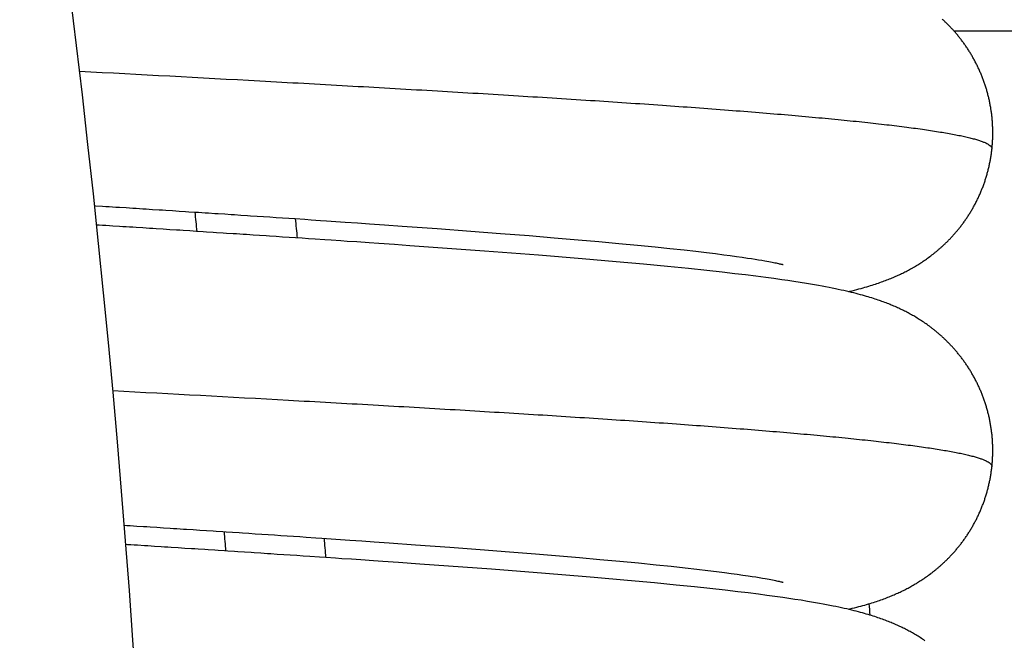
# Model space of a CAD drawing. Header units: millimetres. Extents: x 0 to 210, y 0 to 297.
# Tile 27 of 88: x 90.291 to 91.284, y 159.235 to 159.86. Entities that reach past the tile are written whole.
import ezdxf
from ezdxf.enums import TextEntityAlignment as Align

# ---------------------------------------------------------------- set-up
doc = ezdxf.new("R2010")
doc.units = ezdxf.units.MM
doc.header["$LTSCALE"] = 19.36
doc.layers.get('0').update_dxf_attribs({"linetype": 'CONTINUOUS'})
doc.layers.add('Z_DIM_2D', color=7, linetype='CONTINUOUS')
doc.styles.add('TEXTSTYLE_3', font='helveticaneueltw1g-ltcn.otf')
doc.styles.add('TEXTSTYLE_4', font='gdt', dxfattribs={"width": 0.7})
doc.dimstyles.new('DIMSTYLE_2', dxfattribs={"dimtxt": 2.1, "dimasz": 3.5, "dimexe": 1.5, "dimexo": 0, "dimtad": 1, "dimlfac": 5, "dimdsep": 46, "dimtxsty": 'TEXTSTYLE_3', "dimblk": '_FILLED', "dimblk1": '_FILLED', "dimblk2": '_FILLED', "dimcen": 0.09, "dimclrt": 5, "dimazin": 2, "dimtp": 0.5, "dimtm": 0.5, "dimtfac": 1, "dimtofl": 0, "dimtmove": 0, "dimatfit": 1, "dimldrblk": '_FILLED', "dimfxl": 0, "dimtolj": 1, "dimarcsym": 0})

# ---------------------------------------------------------------- blocks, each defined once
blk = doc.blocks.new('_FILLED')
at = {"color": 0, "linetype": 'ByBlock'}
blk.add_solid([(0, 0), (-1, 0.125), (-1, -0.125)], dxfattribs=at)
blk = doc.blocks.new('*D3')
at = {"layer": 'Z_DIM_2D', "color": 2, "linetype": 'Continuous', "transparency": 16777216}
blk.add_line((65.53685, 168.68388), (54.91525, 177.28276), dxfattribs=at)
at = {"layer": 'Z_DIM_2D', "color": 2, "linetype": 'Continuous', "transparency": 16777216, "xscale": 3.5, "yscale": 3.5, "zscale": 3.5, "rotation": 321.0075964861}
blk.add_blockref('_FILLED', (65.53685, 168.68388), dxfattribs=at)
at = {"layer": 'Z_DIM_2D', "color": 5, "linetype": 'Continuous', "transparency": 16777216}
for s, style, p in [('n', 'TEXTSTYLE_4', (57.42183, 175.929)), ('163.7', 'TEXTSTYLE_3', (62.35491, 171.93535))]:
    blk.add_text(s, height=2.1, rotation=-38.9924, dxfattribs=dict(at, style=style)).set_placement(p, align=Align.RIGHT)

msp = doc.modelspace()

# ---------------------------------------------------------------- linework, layer by layer
at = {"color": 7, "linetype": 'Continuous'}
for p, q in [((95.07633, 159.84834), (91.23304, 159.84834)), ((90.36666, 159.67268), (90.36789, 159.6726)), ((90.4912, 159.66469), (90.49775, 159.66427)), ((90.50756, 159.66363), (90.51408, 159.6632)), ((90.52384, 159.66256), (90.53033, 159.66213)), ((90.53033, 159.66213), (90.5368, 159.66171)), ((90.5368, 159.66171), (90.54326, 159.66128)), ((90.54326, 159.66128), (90.54969, 159.66085)), ((90.54969, 159.66085), (90.55612, 159.66043)), ((90.55612, 159.66043), (90.56252, 159.66)), ((90.56252, 159.66), (90.5689, 159.65957)), ((90.5689, 159.65957), (90.57843, 159.65893)), ((90.57843, 159.65893), (90.58476, 159.65851)), ((90.58476, 159.65851), (90.59421, 159.65787)), ((90.59421, 159.65787), (90.60048, 159.65744)), ((90.60048, 159.65744), (90.60984, 159.65681)), ((90.60984, 159.65681), (90.61914, 159.65617)), ((90.61914, 159.65617), (90.63144, 159.65532)), ((90.63144, 159.65532), (90.64364, 159.65447)), ((90.64364, 159.65447), (90.65875, 159.65342)), ((90.65875, 159.65342), (90.67668, 159.65214)), ((90.67668, 159.65214), (90.7118, 159.64961)), ((90.5263, 159.64304), (90.51964, 159.64348)), ((90.53295, 159.64261), (90.5263, 159.64304)), ((90.7118, 159.64961), (90.74579, 159.64708)), ((90.74579, 159.64708), (90.77581, 159.64477)), ((90.77581, 159.64477), (90.80466, 159.64249)), ((90.80466, 159.64249), (90.82987, 159.64042)), ((90.54951, 159.64152), (90.5429, 159.64195)), ((90.55611, 159.64108), (90.54951, 159.64152)), ((90.56269, 159.64065), (90.55611, 159.64108)), ((90.56925, 159.64021), (90.56269, 159.64065)), ((90.57579, 159.63978), (90.56925, 159.64021)), ((90.58232, 159.63934), (90.57579, 159.63978)), ((90.58883, 159.63891), (90.58232, 159.63934)), ((90.59857, 159.63826), (90.58883, 159.63891)), ((90.60504, 159.63782), (90.59857, 159.63826)), ((90.61472, 159.63717), (90.60504, 159.63782)), ((90.62115, 159.63673), (90.61472, 159.63717)), ((90.63076, 159.63607), (90.62115, 159.63673)), ((90.64352, 159.6352), (90.63076, 159.63607)), ((90.65303, 159.63454), (90.64352, 159.6352)), ((90.66877, 159.63345), (90.65303, 159.63454)), ((90.68437, 159.63235), (90.66877, 159.63345)), ((90.75977, 159.62688), (90.68437, 159.63235)), ((90.82987, 159.64042), (90.85409, 159.63836)), ((90.85409, 159.63836), (90.87494, 159.63652)), ((90.87494, 159.63652), (90.89484, 159.6347)), ((90.89484, 159.6347), (90.91373, 159.6329)), ((90.91373, 159.6329), (90.93154, 159.63113)), ((90.81418, 159.62268), (90.75977, 159.62688)), ((90.85806, 159.61911), (90.81418, 159.62268)), ((90.93154, 159.63113), (90.94655, 159.62957)), ((90.94655, 159.62957), (90.96075, 159.62803)), ((90.96075, 159.62803), (90.97247, 159.62671)), ((90.97247, 159.62671), (90.98352, 159.62541)), ((90.98352, 159.62541), (90.99242, 159.62432)), ((90.99242, 159.62432), (91.00077, 159.62325)), ((91.00077, 159.62325), (91.00731, 159.62239)), ((91.00731, 159.62239), (91.01346, 159.62155)), ((91.20949, 159.62213), (91.21062, 159.62299)), ((91.21062, 159.62299), (91.21175, 159.62386)), ((90.89219, 159.61617), (90.85806, 159.61911)), ((90.9199, 159.61366), (90.89219, 159.61617)), ((90.94419, 159.61135), (90.9199, 159.61366)), ((91.01346, 159.62155), (91.01922, 159.62073)), ((91.01922, 159.62073), (91.02459, 159.61994)), ((91.02459, 159.61994), (91.02861, 159.61933)), ((91.02861, 159.61933), (91.03237, 159.61873)), ((91.03237, 159.61873), (91.03589, 159.61816)), ((91.03589, 159.61816), (91.03916, 159.61762)), ((91.03916, 159.61762), (91.04217, 159.61709)), ((91.04217, 159.61709), (91.04427, 159.61672)), ((91.04427, 159.61672), (91.04622, 159.61636)), ((91.04622, 159.61636), (91.04803, 159.61602)), ((91.04803, 159.61602), (91.04971, 159.6157)), ((91.04971, 159.6157), (91.05075, 159.6155)), ((91.05075, 159.6155), (91.0522, 159.6152)), ((91.0522, 159.6152), (91.05353, 159.61493)), ((91.05353, 159.61493), (91.05473, 159.61468)), ((91.05473, 159.61468), (91.05581, 159.61444)), ((91.05581, 159.61444), (91.05677, 159.61423)), ((91.05677, 159.61423), (91.05762, 159.61403)), ((91.05762, 159.61403), (91.05836, 159.61386)), ((91.05836, 159.61386), (91.05899, 159.61371)), ((91.05899, 159.61371), (91.05952, 159.61358)), ((91.05952, 159.61358), (91.05995, 159.61347)), ((91.05995, 159.61347), (91.06029, 159.61338)), ((91.06029, 159.61338), (91.06054, 159.61331)), ((91.06054, 159.61331), (91.06066, 159.61328)), ((91.19511, 159.6124), (91.19622, 159.61308)), ((91.19622, 159.61308), (91.19732, 159.61376)), ((91.19732, 159.61376), (91.19842, 159.61445)), ((91.19842, 159.61445), (91.19952, 159.61516)), ((91.19952, 159.61516), (91.20061, 159.61587)), ((91.20061, 159.61587), (91.20172, 159.6166)), ((91.20172, 159.6166), (91.20283, 159.61735)), ((91.20283, 159.61735), (91.20394, 159.61811)), ((91.20394, 159.61811), (91.20505, 159.61889)), ((91.20505, 159.61889), (91.20615, 159.61967)), ((91.20615, 159.61967), (91.20726, 159.62047)), ((91.20726, 159.62047), (91.20837, 159.62129)), ((91.20837, 159.62129), (91.20949, 159.62213)), ((90.96534, 159.60923), (90.94419, 159.61135)), ((90.98356, 159.60732), (90.96534, 159.60923)), ((90.99906, 159.60562), (90.98356, 159.60732)), ((91.01202, 159.60413), (90.99906, 159.60562)), ((91.0226, 159.60287), (91.01202, 159.60413)), ((91.03299, 159.60158), (91.0226, 159.60287)), ((91.17526, 159.60203), (91.17646, 159.60257)), ((91.17646, 159.60257), (91.17765, 159.60312)), ((91.17765, 159.60312), (91.17882, 159.60367)), ((91.17882, 159.60367), (91.17998, 159.60423)), ((91.17998, 159.60423), (91.18113, 159.60478)), ((91.18113, 159.60478), (91.18227, 159.60535)), ((91.18227, 159.60535), (91.18341, 159.60592)), ((91.18341, 159.60592), (91.18454, 159.6065)), ((91.18454, 159.6065), (91.18567, 159.60708)), ((91.18567, 159.60708), (91.1868, 159.60768)), ((91.1868, 159.60768), (91.18793, 159.60829)), ((91.18793, 159.60829), (91.18905, 159.6089)), ((91.18905, 159.6089), (91.19015, 159.60951)), ((91.19015, 159.60951), (91.19125, 159.61014)), ((91.1929, 159.61109), (91.19401, 159.61174)), ((91.19401, 159.61174), (91.19511, 159.6124)), ((91.04322, 159.60026), (91.03299, 159.60158)), ((91.05134, 159.59916), (91.04322, 159.60026)), ((91.05944, 159.59803), (91.05134, 159.59916)), ((91.06549, 159.59716), (91.05944, 159.59803)), ((91.07154, 159.59625), (91.06549, 159.59716)), ((91.07769, 159.5953), (91.07154, 159.59625)), ((91.084, 159.59429), (91.07769, 159.5953)), ((91.08818, 159.59359), (91.084, 159.59429)), ((91.09223, 159.5929), (91.08818, 159.59359)), ((91.09614, 159.59221), (91.09223, 159.5929)), ((91.1486, 159.59211), (91.15032, 159.59265)), ((91.15032, 159.59265), (91.15199, 159.59318)), ((91.15199, 159.59318), (91.15362, 159.59371)), ((91.15362, 159.59371), (91.15519, 159.59423)), ((91.15519, 159.59423), (91.15672, 159.59475)), ((91.15672, 159.59475), (91.1582, 159.59526)), ((91.1582, 159.59526), (91.15966, 159.59578)), ((91.15966, 159.59578), (91.16108, 159.59629)), ((91.16108, 159.59629), (91.16247, 159.5968)), ((91.16247, 159.5968), (91.16384, 159.59732)), ((91.16384, 159.59732), (91.16519, 159.59783)), ((91.16519, 159.59783), (91.16652, 159.59835)), ((91.16652, 159.59835), (91.16782, 159.59887)), ((91.16782, 159.59887), (91.16911, 159.59939)), ((91.16911, 159.59939), (91.17037, 159.59992)), ((91.17037, 159.59992), (91.17161, 159.60044)), ((91.17161, 159.60044), (91.17284, 159.60096)), ((91.17284, 159.60096), (91.17405, 159.60149)), ((91.17405, 159.60149), (91.17526, 159.60203)), ((91.09988, 159.59153), (91.09614, 159.59221)), ((91.10346, 159.59086), (91.09988, 159.59153)), ((91.10688, 159.59021), (91.10346, 159.59086)), ((91.11014, 159.58956), (91.10688, 159.59021)), ((91.11326, 159.58893), (91.11014, 159.58956)), ((91.11624, 159.58831), (91.11326, 159.58893)), ((91.11911, 159.58769), (91.11624, 159.58831)), ((91.12187, 159.58708), (91.11911, 159.58769)), ((91.12452, 159.58648), (91.12187, 159.58708)), ((91.12708, 159.58588), (91.12452, 159.58648)), ((91.12954, 159.5853), (91.12708, 159.58588)), ((91.13191, 159.58471), (91.12954, 159.5853)), ((91.13007, 159.58704), (91.1325, 159.58764)), ((91.13419, 159.58413), (91.13191, 159.58471)), ((91.1325, 159.58764), (91.13481, 159.58823)), ((91.13639, 159.58356), (91.13419, 159.58413)), ((91.13481, 159.58823), (91.13701, 159.58881)), ((91.13852, 159.583), (91.13639, 159.58356)), ((91.13701, 159.58881), (91.13912, 159.58938)), ((91.14057, 159.58243), (91.13852, 159.583)), ((91.13912, 159.58938), (91.14115, 159.58993)), ((91.14115, 159.58993), (91.1431, 159.59049)), ((91.1431, 159.59049), (91.14499, 159.59103)), ((91.14499, 159.59103), (91.14682, 159.59158)), ((91.14682, 159.59158), (91.1486, 159.59211)), ((91.14256, 159.58188), (91.14057, 159.58243)), ((91.14448, 159.58132), (91.14256, 159.58188)), ((91.14634, 159.58078), (91.14448, 159.58132)), ((91.14815, 159.58023), (91.14634, 159.58078)), ((91.14989, 159.57969), (91.14815, 159.58023)), ((91.15158, 159.57916), (91.14989, 159.57969)), ((91.15322, 159.57863), (91.15158, 159.57916)), ((91.15482, 159.5781), (91.15322, 159.57863)), ((91.15637, 159.57758), (91.15482, 159.5781)), ((91.16012, 159.57626), (91.15865, 159.57679)), ((91.16157, 159.57574), (91.16012, 159.57626)), ((91.16298, 159.57522), (91.16157, 159.57574)), ((91.16436, 159.57469), (91.16298, 159.57522)), ((91.16572, 159.57417), (91.16436, 159.57469)), ((91.16705, 159.57364), (91.16572, 159.57417)), ((91.16836, 159.57312), (91.16705, 159.57364)), ((91.16965, 159.57259), (91.16836, 159.57312)), ((91.17093, 159.57206), (91.16965, 159.57259)), ((91.1722, 159.57151), (91.17093, 159.57206)), ((91.17346, 159.57097), (91.1722, 159.57151)), ((91.17471, 159.57042), (91.17346, 159.57097)), ((91.17593, 159.56987), (91.17471, 159.57042)), ((91.17713, 159.56932), (91.17593, 159.56987)), ((91.17832, 159.56877), (91.17713, 159.56932)), ((91.1795, 159.56821), (91.17832, 159.56877)), ((91.18068, 159.56764), (91.1795, 159.56821)), ((91.18186, 159.56706), (91.18068, 159.56764)), ((91.18303, 159.56648), (91.18186, 159.56706)), ((91.1842, 159.56589), (91.18303, 159.56648)), ((91.18535, 159.56529), (91.1842, 159.56589)), ((91.1865, 159.56468), (91.18535, 159.56529)), ((91.18764, 159.56407), (91.1865, 159.56468)), ((91.18878, 159.56345), (91.18764, 159.56407)), ((91.18991, 159.56283), (91.18878, 159.56345)), ((91.19104, 159.56219), (91.18991, 159.56283)), ((91.19219, 159.56153), (91.19104, 159.56219)), ((91.19333, 159.56087), (91.19219, 159.56153)), ((91.19446, 159.56019), (91.19333, 159.56087)), ((91.19559, 159.55951), (91.19446, 159.56019)), ((91.19671, 159.55883), (91.19559, 159.55951)), ((91.19783, 159.55812), (91.19671, 159.55883)), ((91.19896, 159.55741), (91.19783, 159.55812)), ((91.20009, 159.55668), (91.19896, 159.55741)), ((91.20123, 159.55593), (91.20009, 159.55668)), ((91.20237, 159.55516), (91.20123, 159.55593)), ((91.20351, 159.55438), (91.20237, 159.55516)), ((91.20464, 159.5536), (91.20351, 159.55438)), ((91.20578, 159.5528), (91.20464, 159.5536)), ((91.20691, 159.55198), (91.20578, 159.5528)), ((90.4727, 159.34589), (90.47933, 159.34546)), ((90.49914, 159.34418), (90.50571, 159.34375)), ((90.51554, 159.3431), (90.52207, 159.34268)), ((90.52207, 159.34268), (90.52858, 159.34225)), ((90.52858, 159.34225), (90.53508, 159.34182)), ((90.53508, 159.34182), (90.54155, 159.34139)), ((90.54155, 159.34139), (90.548, 159.34096)), ((90.548, 159.34096), (90.55443, 159.34054)), ((90.55443, 159.34054), (90.56083, 159.34011)), ((90.56083, 159.34011), (90.56722, 159.33968)), ((90.56722, 159.33968), (90.57359, 159.33926)), ((90.57359, 159.33926), (90.57994, 159.33883)), ((90.57994, 159.33883), (90.58943, 159.33819)), ((90.58943, 159.33819), (90.59573, 159.33777)), ((90.59573, 159.33777), (90.60514, 159.33713)), ((90.60514, 159.33713), (90.61449, 159.33649)), ((90.61449, 159.33649), (90.6238, 159.33585)), ((90.6238, 159.33585), (90.63612, 159.335)), ((90.63612, 159.335), (90.64833, 159.33415)), ((90.64833, 159.33415), (90.66343, 159.33309)), ((90.66343, 159.33309), (90.69013, 159.33118)), ((90.69013, 159.33118), (90.72466, 159.32866)), ((90.72466, 159.32866), (90.75525, 159.32636)), ((90.75525, 159.32636), (90.78487, 159.32406)), ((90.51763, 159.32361), (90.51099, 159.32404)), ((90.53419, 159.32253), (90.52758, 159.32296)), ((90.5507, 159.32144), (90.5441, 159.32188)), ((90.55728, 159.32101), (90.5507, 159.32144)), ((90.56385, 159.32057), (90.55728, 159.32101)), ((90.57041, 159.32014), (90.56385, 159.32057)), ((90.57695, 159.3197), (90.57041, 159.32014)), ((90.58348, 159.31927), (90.57695, 159.3197)), ((90.59325, 159.31861), (90.58348, 159.31927)), ((90.59974, 159.31818), (90.59325, 159.31861)), ((90.60944, 159.31752), (90.59974, 159.31818)), ((90.61589, 159.31709), (90.60944, 159.31752)), ((90.62552, 159.31643), (90.61589, 159.31709)), ((90.6351, 159.31578), (90.62552, 159.31643)), ((90.64781, 159.31491), (90.6351, 159.31578)), ((90.65727, 159.31425), (90.64781, 159.31491)), ((90.78487, 159.32406), (90.81089, 159.32198)), ((90.81089, 159.32198), (90.831, 159.32032)), ((90.831, 159.32032), (90.85519, 159.31826)), ((90.85519, 159.31826), (90.87599, 159.31642)), ((90.87599, 159.31642), (90.89587, 159.3146)), ((90.67293, 159.31316), (90.65727, 159.31425)), ((90.69459, 159.31163), (90.67293, 159.31316)), ((90.76677, 159.30635), (90.69459, 159.31163)), ((90.82119, 159.30212), (90.76677, 159.30635)), ((90.89587, 159.3146), (90.91481, 159.31279)), ((90.91481, 159.31279), (90.93275, 159.311)), ((90.93275, 159.311), (90.9478, 159.30943)), ((90.9478, 159.30943), (90.96197, 159.3079)), ((90.96197, 159.3079), (90.97363, 159.30658)), ((90.97363, 159.30658), (90.98456, 159.30528)), ((90.98456, 159.30528), (90.99336, 159.3042)), ((90.86209, 159.29877), (90.82119, 159.30212)), ((90.87006, 159.29809), (90.86209, 159.29877)), ((90.90372, 159.29514), (90.87006, 159.29809)), ((90.93107, 159.29261), (90.90372, 159.29514)), ((90.99336, 159.3042), (91.00164, 159.30314)), ((91.00164, 159.30314), (91.00813, 159.30228)), ((91.00813, 159.30228), (91.01424, 159.30144)), ((91.01424, 159.30144), (91.01996, 159.30062)), ((91.01996, 159.30062), (91.02529, 159.29984)), ((91.02529, 159.29984), (91.02926, 159.29923)), ((91.02926, 159.29923), (91.03299, 159.29864)), ((91.03299, 159.29864), (91.03645, 159.29808)), ((91.03645, 159.29808), (91.03966, 159.29754)), ((91.03966, 159.29754), (91.04262, 159.29702)), ((91.04262, 159.29702), (91.04467, 159.29665)), ((91.04467, 159.29665), (91.04658, 159.2963)), ((91.04658, 159.2963), (91.04834, 159.29597)), ((91.04834, 159.29597), (91.04997, 159.29565)), ((91.04997, 159.29565), (91.05147, 159.29536)), ((91.05147, 159.29536), (91.05284, 159.29508)), ((91.05284, 159.29508), (91.05408, 159.29482)), ((91.19821, 159.2943), (91.19931, 159.295)), ((91.19931, 159.295), (91.20041, 159.29572)), ((91.20041, 159.29572), (91.20152, 159.29645)), ((91.20152, 159.29645), (91.20264, 159.2972)), ((91.20264, 159.2972), (91.20376, 159.29797)), ((91.20376, 159.29797), (91.20487, 159.29875)), ((91.20487, 159.29875), (91.20599, 159.29954)), ((91.20599, 159.29954), (91.2071, 159.30034)), ((91.2071, 159.30034), (91.20822, 159.30116)), ((91.20822, 159.30116), (91.20934, 159.302)), ((90.95264, 159.29052), (90.93107, 159.29261)), ((90.97117, 159.28863), (90.95264, 159.29052)), ((90.98688, 159.28697), (90.97117, 159.28863)), ((91.00217, 159.28527), (90.98688, 159.28697)), ((91.01499, 159.28378), (91.00217, 159.28527)), ((91.05408, 159.29482), (91.0552, 159.29458)), ((91.05653, 159.29429), (91.05739, 159.29409)), ((91.05739, 159.29409), (91.05815, 159.29391)), ((91.05815, 159.29391), (91.05879, 159.29376)), ((91.05879, 159.29376), (91.05934, 159.29362)), ((91.05934, 159.29362), (91.05978, 159.29351)), ((91.05978, 159.29351), (91.06013, 159.29342)), ((91.06013, 159.29342), (91.0604, 159.29335)), ((91.0604, 159.29335), (91.06052, 159.29331)), ((91.06052, 159.29331), (91.06062, 159.29329)), ((91.06062, 159.29329), (91.06068, 159.29327)), ((91.18081, 159.28461), (91.18196, 159.28517)), ((91.18196, 159.28517), (91.18311, 159.28574)), ((91.18311, 159.28574), (91.18424, 159.28632)), ((91.18424, 159.28632), (91.18538, 159.28691)), ((91.18538, 159.28691), (91.18652, 159.28751)), ((91.18652, 159.28751), (91.18765, 159.28812)), ((91.18934, 159.28904), (91.19045, 159.28966)), ((91.19045, 159.28966), (91.19155, 159.29029)), ((91.19155, 159.29029), (91.19266, 159.29092)), ((91.19266, 159.29092), (91.19377, 159.29158)), ((91.19377, 159.29158), (91.19488, 159.29224)), ((91.19488, 159.29224), (91.19599, 159.29292)), ((91.19599, 159.29292), (91.1971, 159.2936)), ((91.1971, 159.2936), (91.19821, 159.2943)), ((91.0255, 159.28252), (91.01499, 159.28378)), ((91.03587, 159.28121), (91.0255, 159.28252)), ((91.04408, 159.28014), (91.03587, 159.28121)), ((91.05224, 159.27904), (91.04408, 159.28014)), ((91.06036, 159.2779), (91.05224, 159.27904)), ((91.06643, 159.27702), (91.06036, 159.2779)), ((91.0725, 159.2761), (91.06643, 159.27702)), ((91.0787, 159.27514), (91.0725, 159.2761)), ((91.08507, 159.27411), (91.0787, 159.27514)), ((91.15631, 159.27459), (91.15778, 159.27509)), ((91.15778, 159.27509), (91.15921, 159.2756)), ((91.15921, 159.2756), (91.16062, 159.2761)), ((91.16062, 159.2761), (91.16202, 159.27661)), ((91.16202, 159.27661), (91.1634, 159.27713)), ((91.1634, 159.27713), (91.16476, 159.27765)), ((91.16476, 159.27765), (91.1661, 159.27817)), ((91.1661, 159.27817), (91.16742, 159.27869)), ((91.16742, 159.27869), (91.16871, 159.27921)), ((91.16871, 159.27921), (91.16998, 159.27973)), ((91.16998, 159.27973), (91.17123, 159.28026)), ((91.17123, 159.28026), (91.17247, 159.28078)), ((91.17247, 159.28078), (91.17369, 159.28131)), ((91.17369, 159.28131), (91.1749, 159.28185)), ((91.1749, 159.28185), (91.17611, 159.28239)), ((91.17611, 159.28239), (91.1773, 159.28294)), ((91.1773, 159.28294), (91.17849, 159.28349)), ((91.17849, 159.28349), (91.17966, 159.28405)), ((91.17966, 159.28405), (91.18081, 159.28461)), ((91.08929, 159.2734), (91.08507, 159.27411)), ((91.09337, 159.27269), (91.08929, 159.2734)), ((91.09724, 159.27201), (91.09337, 159.27269)), ((91.10091, 159.27134), (91.09724, 159.27201)), ((91.10439, 159.27068), (91.10091, 159.27134)), ((91.1077, 159.27004), (91.10439, 159.27068)), ((91.11087, 159.26941), (91.1077, 159.27004)), ((91.11389, 159.26879), (91.11087, 159.26941)), ((91.11679, 159.26818), (91.11389, 159.26879)), ((91.11959, 159.26758), (91.11679, 159.26818)), ((91.12227, 159.26699), (91.11959, 159.26758)), ((91.12486, 159.2664), (91.12227, 159.26699)), ((91.12736, 159.26581), (91.12486, 159.2664)), ((91.12614, 159.2661), (91.12786, 159.26651)), ((91.12976, 159.26523), (91.12736, 159.26581)), ((91.12786, 159.26651), (91.13024, 159.26708)), ((91.13208, 159.26466), (91.12976, 159.26523)), ((91.13024, 159.26708), (91.13254, 159.26765)), ((91.13254, 159.26765), (91.13475, 159.26821)), ((91.13475, 159.26821), (91.13689, 159.26877)), ((91.13689, 159.26877), (91.13895, 159.26932)), ((91.13895, 159.26932), (91.14095, 159.26987)), ((91.14095, 159.26987), (91.14288, 159.27041)), ((91.14288, 159.27041), (91.14474, 159.27095)), ((91.14474, 159.27095), (91.14655, 159.27148)), ((91.14655, 159.27148), (91.1483, 159.27201)), ((91.1483, 159.27201), (91.15, 159.27253)), ((91.15, 159.27253), (91.15165, 159.27305)), ((91.15165, 159.27305), (91.15324, 159.27357)), ((91.15324, 159.27357), (91.1548, 159.27408)), ((91.1548, 159.27408), (91.15631, 159.27459)), ((91.13432, 159.2641), (91.13208, 159.26466)), ((91.13648, 159.26353), (91.13432, 159.2641)), ((91.13857, 159.26298), (91.13648, 159.26353)), ((91.14059, 159.26243), (91.13857, 159.26298)), ((91.14254, 159.26188), (91.14059, 159.26243)), ((91.14444, 159.26134), (91.14254, 159.26188)), ((91.14627, 159.2608), (91.14444, 159.26134)), ((91.14805, 159.26026), (91.14627, 159.2608)), ((91.14978, 159.25973), (91.14805, 159.26026)), ((91.15145, 159.2592), (91.14978, 159.25973)), ((91.15307, 159.25868), (91.15145, 159.2592)), ((91.15465, 159.25816), (91.15307, 159.25868)), ((91.15619, 159.25765), (91.15465, 159.25816)), ((91.15769, 159.25713), (91.15619, 159.25765)), ((91.15917, 159.25661), (91.15769, 159.25713)), ((91.16061, 159.25609), (91.15917, 159.25661)), ((91.16202, 159.25558), (91.16061, 159.25609)), ((91.16543, 159.25429), (91.16408, 159.25481)), ((91.16675, 159.25377), (91.16543, 159.25429)), ((91.16806, 159.25325), (91.16675, 159.25377)), ((91.16936, 159.25272), (91.16806, 159.25325)), ((91.17065, 159.25218), (91.16936, 159.25272)), ((91.17193, 159.25164), (91.17065, 159.25218)), ((91.1732, 159.2511), (91.17193, 159.25164)), ((91.17445, 159.25055), (91.1732, 159.2511)), ((91.17568, 159.25), (91.17445, 159.25055)), ((91.17689, 159.24945), (91.17568, 159.25)), ((91.17808, 159.2489), (91.17689, 159.24945)), ((91.17927, 159.24834), (91.17808, 159.2489)), ((91.18045, 159.24777), (91.17927, 159.24834)), ((91.18163, 159.24719), (91.18045, 159.24777)), ((91.18281, 159.2466), (91.18163, 159.24719)), ((91.18399, 159.24601), (91.18281, 159.2466)), ((91.18515, 159.24541), (91.18399, 159.24601)), ((91.18631, 159.24481), (91.18515, 159.24541)), ((91.18745, 159.24419), (91.18631, 159.24481)), ((91.18859, 159.24357), (91.18745, 159.24419)), ((91.18973, 159.24295), (91.18859, 159.24357)), ((91.19087, 159.24231), (91.18973, 159.24295)), ((91.19202, 159.24165), (91.19087, 159.24231)), ((91.19317, 159.24098), (91.19202, 159.24165)), ((91.19431, 159.24031), (91.19317, 159.24098)), ((91.19544, 159.23963), (91.19431, 159.24031)), ((91.19657, 159.23894), (91.19544, 159.23963)), ((91.19769, 159.23823), (91.19657, 159.23894)), ((91.19883, 159.23752), (91.19769, 159.23823)), ((91.19996, 159.23678), (91.19883, 159.23752)), ((91.20111, 159.23603), (91.19996, 159.23678)), ((91.20226, 159.23526), (91.20111, 159.23603)), ((91.2034, 159.23448), (91.20226, 159.23526))]:
    msp.add_line(p, q, dxfattribs=at)
for points in [[(91.27106, 159.72972), (91.27116, 159.73065), (91.27126, 159.73163), (91.27135, 159.73261), (91.27143, 159.73361), (91.27151, 159.73461), (91.27158, 159.73561), (91.27165, 159.73662), (91.27171, 159.73762), (91.27176, 159.73863), (91.27181, 159.73963), (91.27185, 159.74063), (91.27188, 159.74164), (91.27191, 159.74264), (91.27193, 159.74365), (91.27194, 159.74465), (91.27194, 159.74566), (91.27194, 159.74666), (91.27194, 159.74767), (91.27192, 159.74868), (91.2719, 159.74968), (91.27188, 159.75069), (91.27184, 159.75169), (91.2718, 159.75269), (91.27176, 159.7537), (91.2717, 159.7547), (91.27164, 159.7557), (91.27158, 159.75671), (91.27151, 159.75771), (91.27143, 159.75871), (91.27134, 159.75971), (91.27125, 159.76071), (91.27115, 159.76171), (91.27104, 159.76271), (91.27093, 159.76371), (91.27081, 159.76471), (91.27069, 159.7657), (91.27056, 159.7667), (91.27042, 159.76769), (91.27027, 159.76869), (91.27012, 159.76968), (91.26996, 159.77067), (91.2698, 159.77166), (91.26963, 159.77265), (91.26945, 159.77364), (91.26927, 159.77462), (91.26908, 159.77561), (91.26888, 159.77659), (91.26868, 159.77757), (91.26847, 159.77855), (91.26826, 159.77953), (91.26804, 159.7805), (91.26781, 159.78148), (91.26757, 159.78245), (91.26733, 159.78342), (91.26709, 159.78439), (91.26683, 159.78536), (91.26658, 159.78633), (91.26631, 159.78729), (91.26604, 159.78825), (91.26576, 159.78921), (91.26548, 159.79017), (91.26519, 159.79112), (91.26489, 159.79207), (91.26459, 159.79302), (91.26428, 159.79397), (91.26397, 159.79492), (91.26365, 159.79586), (91.26332, 159.7968), (91.26299, 159.79773), (91.26266, 159.79867), (91.26231, 159.7996), (91.26196, 159.80053), (91.26161, 159.80146), (91.26125, 159.80238), (91.26088, 159.8033), (91.26051, 159.80422), (91.26013, 159.80513), (91.25975, 159.80604), (91.25936, 159.80695), (91.25897, 159.80785), (91.25857, 159.80875), (91.25817, 159.80965), (91.25776, 159.81054), (91.25734, 159.81144), (91.25692, 159.81232), (91.25649, 159.81321), (91.25606, 159.81409), (91.25563, 159.81496), (91.25519, 159.81583), (91.25474, 159.8167), (91.25429, 159.81757), (91.25384, 159.81843), (91.25337, 159.81928), (91.25291, 159.82014), (91.25244, 159.82098), (91.25197, 159.82183), (91.25149, 159.82267), (91.251, 159.8235), (91.25052, 159.82433), (91.25002, 159.82516), (91.24953, 159.82598), (91.24903, 159.8268), (91.24852, 159.82761), (91.24802, 159.82842), (91.2475, 159.82922), (91.24699, 159.83002), (91.24647, 159.83081), (91.24594, 159.8316), (91.24542, 159.83239), (91.24488, 159.83317), (91.24435, 159.83394), (91.24381, 159.83471), (91.24327, 159.83548), (91.24272, 159.83624), (91.24218, 159.83699), (91.24162, 159.83774), (91.24107, 159.83849), (91.24051, 159.83922), (91.23995, 159.83996), (91.23939, 159.84069), (91.23883, 159.84141), (91.23826, 159.84213), (91.23769, 159.84284), (91.23712, 159.84354), (91.23654, 159.84424), (91.23596, 159.84494), (91.23539, 159.84563), (91.23481, 159.84631), (91.23422, 159.84699), (91.23364, 159.84766), (91.23306, 159.84832), (91.23247, 159.84898), (91.23188, 159.84964), (91.23129, 159.85029), (91.2307, 159.85093), (91.2301, 159.85157), (91.22951, 159.8522), (91.22891, 159.85283), (91.22831, 159.85346), (91.22771, 159.85407), (91.22711, 159.85468), (91.22651, 159.85529), (91.22591, 159.85589), (91.2253, 159.85649), (91.2247, 159.85707), (91.22409, 159.85766), (91.22349, 159.85824), (91.22288, 159.85881), (91.22227, 159.85938), (91.22166, 159.85995), (91.22106, 159.8605)], [(91.21175, 159.62386), (91.21231, 159.62431), (91.21288, 159.62476), (91.21344, 159.62521), (91.21401, 159.62566), (91.21457, 159.62612), (91.21514, 159.62659), (91.21571, 159.62706), (91.21628, 159.62754), (91.21686, 159.62803), (91.21743, 159.62852), (91.21801, 159.62902), (91.21859, 159.62952), (91.21916, 159.63003), (91.21974, 159.63054), (91.22032, 159.63106), (91.2209, 159.63158), (91.22148, 159.63211), (91.22206, 159.63265), (91.22265, 159.6332), (91.22324, 159.63375), (91.22382, 159.63431), (91.22441, 159.63488), (91.22501, 159.63545), (91.2256, 159.63603), (91.22619, 159.63662), (91.22679, 159.63722), (91.22738, 159.63782), (91.22797, 159.63843), (91.22857, 159.63904), (91.22916, 159.63966), (91.22976, 159.64029), (91.23035, 159.64092), (91.23094, 159.64156), (91.23153, 159.64221), (91.23212, 159.64286), (91.23271, 159.64352), (91.2333, 159.64418), (91.23388, 159.64485), (91.23446, 159.64552), (91.23505, 159.6462), (91.23562, 159.64688), (91.2362, 159.64757), (91.23678, 159.64827), (91.23735, 159.64897), (91.23792, 159.64968), (91.23849, 159.65039), (91.23905, 159.65111), (91.23961, 159.65183), (91.24017, 159.65256), (91.24073, 159.65329), (91.24129, 159.65403), (91.24184, 159.65477), (91.24239, 159.65552), (91.24293, 159.65628), (91.24347, 159.65704), (91.24401, 159.6578), (91.24455, 159.65857), (91.24508, 159.65934), (91.24561, 159.66012), (91.24613, 159.66091), (91.24666, 159.6617), (91.24717, 159.66249), (91.24769, 159.66329), (91.2482, 159.6641), (91.24871, 159.66491), (91.24921, 159.66573), (91.24971, 159.66655), (91.25021, 159.66737), (91.2507, 159.6682), (91.25118, 159.66903), (91.25166, 159.66987), (91.25214, 159.67071), (91.25261, 159.67156), (91.25308, 159.67241), (91.25355, 159.67326), (91.254, 159.67412), (91.25446, 159.67498), (91.25491, 159.67585), (91.25535, 159.67672), (91.25579, 159.67759), (91.25622, 159.67847), (91.25665, 159.67935), (91.25708, 159.68024), (91.2575, 159.68113), (91.25791, 159.68202), (91.25832, 159.68291), (91.25872, 159.68381), (91.25912, 159.68472), (91.25951, 159.68562), (91.2599, 159.68653), (91.26028, 159.68744), (91.26065, 159.68836), (91.26102, 159.68927), (91.26138, 159.6902), (91.26174, 159.69112), (91.2621, 159.69205), (91.26244, 159.69298), (91.26278, 159.69391), (91.26312, 159.69484), (91.26345, 159.69578), (91.26377, 159.69672), (91.26409, 159.69767), (91.2644, 159.69861), (91.26471, 159.69956), (91.26501, 159.70051), (91.2653, 159.70147), (91.26559, 159.70242), (91.26587, 159.70338), (91.26614, 159.70434), (91.26641, 159.7053), (91.26667, 159.70626), (91.26693, 159.70723), (91.26718, 159.7082), (91.26742, 159.70917), (91.26766, 159.71014), (91.26789, 159.71111), (91.26812, 159.71209), (91.26834, 159.71306), (91.26855, 159.71404), (91.26876, 159.71502), (91.26896, 159.71601), (91.26915, 159.71699), (91.26934, 159.71798), (91.26952, 159.71896), (91.26969, 159.71995), (91.26986, 159.72094), (91.27002, 159.72193), (91.27018, 159.72292), (91.27033, 159.72392), (91.27047, 159.72491), (91.27061, 159.7259), (91.27073, 159.72688), (91.27085, 159.72785), (91.27096, 159.72881), (91.27106, 159.72972)], [(90.36789, 159.6726), (90.37466, 159.67217), (90.37804, 159.67195), (90.38142, 159.67174), (90.3848, 159.67152), (90.38817, 159.67131), (90.39154, 159.67109)], [(90.39154, 159.67109), (90.39828, 159.67067), (90.40164, 159.67045), (90.405, 159.67024), (90.40836, 159.67002)], [(90.40836, 159.67002), (90.41507, 159.6696), (90.41842, 159.66938), (90.42176, 159.66917), (90.4251, 159.66895)], [(90.4251, 159.66895), (90.43177, 159.66853), (90.4351, 159.66831), (90.43842, 159.6681)], [(90.43842, 159.6681), (90.44506, 159.66767), (90.44837, 159.66746), (90.45168, 159.66725)], [(90.45168, 159.66725), (90.45829, 159.66682), (90.46159, 159.66661)], [(90.46159, 159.66661), (90.46819, 159.66618), (90.47148, 159.66597)], [(90.47148, 159.66597), (90.47806, 159.66555), (90.48135, 159.66533)], [(90.48135, 159.66533), (90.48792, 159.66491), (90.4912, 159.66469)], [(90.49775, 159.66427), (90.50429, 159.66384), (90.50756, 159.66363)], [(90.51408, 159.6632), (90.52059, 159.66277), (90.52384, 159.66256)], [(90.38485, 159.65213), (90.38147, 159.65234), (90.37808, 159.65256), (90.37469, 159.65277), (90.3713, 159.65299), (90.36872, 159.65315)], [(90.40853, 159.65062), (90.40515, 159.65084), (90.40177, 159.65105), (90.39839, 159.65127), (90.395, 159.65148), (90.39162, 159.6517), (90.38485, 159.65213)], [(90.42882, 159.64933), (90.42544, 159.64954), (90.42206, 159.64976), (90.41868, 159.64998), (90.41529, 159.65019), (90.40853, 159.65062)], [(90.44234, 159.64846), (90.43896, 159.64868), (90.43558, 159.6489), (90.42882, 159.64933)], [(90.45585, 159.6476), (90.45247, 159.64782), (90.4491, 159.64803), (90.44234, 159.64846)], [(90.46934, 159.64673), (90.46597, 159.64695), (90.4626, 159.64717), (90.45585, 159.6476)], [(90.47944, 159.64608), (90.47607, 159.6463), (90.46934, 159.64673)], [(90.48952, 159.64543), (90.48616, 159.64565), (90.47944, 159.64608)], [(90.49958, 159.64478), (90.49623, 159.645), (90.48952, 159.64543)], [(90.50963, 159.64413), (90.50628, 159.64435), (90.49958, 159.64478)], [(90.51964, 159.64348), (90.51631, 159.64369), (90.50963, 159.64413)], [(90.5429, 159.64195), (90.53959, 159.64217), (90.53295, 159.64261)], [(91.06066, 159.61328), (91.06075, 159.61325), (91.06078, 159.61324)], [(91.19125, 159.61014), (91.1918, 159.61045), (91.1929, 159.61109)], [(91.12616, 159.58611), (91.1275, 159.58642), (91.13007, 159.58704)], [(91.15865, 159.57679), (91.1579, 159.57705), (91.15637, 159.57758)], [(91.27104, 159.40968), (91.27114, 159.41062), (91.27124, 159.4116), (91.27133, 159.41258), (91.27141, 159.41358), (91.27149, 159.41458), (91.27156, 159.41558), (91.27163, 159.41659), (91.27169, 159.41759), (91.27174, 159.4186), (91.27179, 159.4196), (91.27183, 159.4206), (91.27186, 159.42161), (91.27189, 159.42261), (91.2719, 159.42362), (91.27192, 159.42463), (91.27192, 159.42563), (91.27192, 159.42664), (91.27192, 159.42764), (91.2719, 159.42865), (91.27188, 159.42965), (91.27186, 159.43066), (91.27182, 159.43167), (91.27178, 159.43267), (91.27174, 159.43367), (91.27168, 159.43468), (91.27162, 159.43568), (91.27156, 159.43668), (91.27149, 159.43769), (91.27141, 159.43869), (91.27132, 159.43969), (91.27123, 159.44069), (91.27113, 159.44169), (91.27102, 159.44269), (91.27091, 159.44369), (91.27079, 159.44469), (91.27067, 159.44569), (91.27054, 159.44668), (91.2704, 159.44768), (91.27025, 159.44867), (91.2701, 159.44966), (91.26994, 159.45065), (91.26978, 159.45164), (91.26961, 159.45263), (91.26943, 159.45362), (91.26925, 159.45461), (91.26906, 159.45559), (91.26886, 159.45658), (91.26866, 159.45756), (91.26845, 159.45854), (91.26824, 159.45952), (91.26802, 159.46049), (91.26779, 159.46147), (91.26755, 159.46244), (91.26731, 159.46341), (91.26707, 159.46438), (91.26681, 159.46535), (91.26655, 159.46632), (91.26629, 159.46728), (91.26602, 159.46824), (91.26574, 159.4692), (91.26546, 159.47016), (91.26517, 159.47112), (91.26487, 159.47207), (91.26457, 159.47302), (91.26426, 159.47397), (91.26395, 159.47491), (91.26363, 159.47585), (91.2633, 159.47679), (91.26297, 159.47773), (91.26263, 159.47867), (91.26229, 159.4796), (91.26194, 159.48053), (91.26158, 159.48146), (91.26122, 159.48238), (91.26086, 159.4833), (91.26048, 159.48422), (91.26011, 159.48513), (91.25972, 159.48604), (91.25933, 159.48695), (91.25894, 159.48786), (91.25854, 159.48876), (91.25814, 159.48966), (91.25773, 159.49055), (91.25731, 159.49144), (91.25689, 159.49233), (91.25646, 159.49321), (91.25603, 159.49409), (91.2556, 159.49497), (91.25515, 159.49584), (91.25471, 159.49671), (91.25426, 159.49758), (91.2538, 159.49844), (91.25334, 159.4993), (91.25287, 159.50015), (91.2524, 159.501), (91.25193, 159.50184), (91.25145, 159.50268), (91.25097, 159.50352), (91.25048, 159.50435), (91.24998, 159.50518), (91.24949, 159.506), (91.24899, 159.50682), (91.24848, 159.50763), (91.24797, 159.50844), (91.24746, 159.50924), (91.24694, 159.51004), (91.24642, 159.51084), (91.2459, 159.51163), (91.24537, 159.51241), (91.24484, 159.51319), (91.2443, 159.51397), (91.24376, 159.51474), (91.24322, 159.51551), (91.24267, 159.51627), (91.24212, 159.51702), (91.24157, 159.51777), (91.24102, 159.51852), (91.24046, 159.51926), (91.2399, 159.51999), (91.23933, 159.52072), (91.23877, 159.52144), (91.2382, 159.52216), (91.23763, 159.52287), (91.23705, 159.52358), (91.23648, 159.52428), (91.2359, 159.52498), (91.23532, 159.52567), (91.23474, 159.52635), (91.23415, 159.52703), (91.23357, 159.5277), (91.23298, 159.52837), (91.23239, 159.52903), (91.2318, 159.52969), (91.23121, 159.53034), (91.23062, 159.53098), (91.23002, 159.53162), (91.22943, 159.53225), (91.22883, 159.53288), (91.22823, 159.5335), (91.22763, 159.53412), (91.22703, 159.53473), (91.22643, 159.53533), (91.22583, 159.53593), (91.22523, 159.53652), (91.22463, 159.53711), (91.22402, 159.53769), (91.22342, 159.53827), (91.22281, 159.53884), (91.2222, 159.53941), (91.2216, 159.53997), (91.221, 159.54052), (91.2204, 159.54107), (91.2198, 159.5416), (91.21921, 159.54213), (91.21862, 159.54265), (91.21802, 159.54317), (91.21742, 159.54368), (91.21682, 159.5442), (91.21623, 159.5447), (91.21563, 159.5452), (91.21504, 159.54569), (91.21445, 159.54617), (91.21387, 159.54665), (91.21328, 159.54712), (91.2127, 159.54758), (91.21212, 159.54804), (91.21154, 159.5485), (91.21097, 159.54895), (91.21039, 159.54939), (91.20981, 159.54983), (91.20922, 159.55027), (91.20864, 159.55071), (91.20806, 159.55114), (91.20691, 159.55198)], [(91.21104, 159.3033), (91.21161, 159.30374), (91.21218, 159.30419), (91.21275, 159.30464), (91.21331, 159.30509), (91.21388, 159.30555), (91.21445, 159.30601), (91.21502, 159.30648), (91.21559, 159.30695), (91.21617, 159.30743), (91.21675, 159.30792), (91.21732, 159.30842), (91.2179, 159.30892), (91.21848, 159.30942), (91.21906, 159.30993), (91.21964, 159.31044), (91.22022, 159.31096), (91.22081, 159.31149), (91.22139, 159.31202), (91.22198, 159.31256), (91.22257, 159.31311), (91.22316, 159.31366), (91.22375, 159.31423), (91.22434, 159.31479), (91.22493, 159.31537), (91.22553, 159.31595), (91.22612, 159.31654), (91.22672, 159.31714), (91.22732, 159.31775), (91.22792, 159.31836), (91.22851, 159.31897), (91.22911, 159.3196), (91.22971, 159.32023), (91.2303, 159.32086), (91.23089, 159.3215), (91.23149, 159.32215), (91.23208, 159.3228), (91.23267, 159.32346), (91.23326, 159.32413), (91.23384, 159.3248), (91.23443, 159.32547), (91.23501, 159.32615), (91.23559, 159.32684), (91.23617, 159.32753), (91.23674, 159.32823), (91.23732, 159.32893), (91.23789, 159.32964), (91.23846, 159.33035), (91.23903, 159.33107), (91.23959, 159.3318), (91.24015, 159.33253), (91.24071, 159.33326), (91.24127, 159.334), (91.24182, 159.33475), (91.24237, 159.3355), (91.24291, 159.33626), (91.24346, 159.33702), (91.244, 159.33778), (91.24453, 159.33855), (91.24507, 159.33933), (91.2456, 159.34011), (91.24612, 159.3409), (91.24665, 159.34169), (91.24717, 159.34249), (91.24768, 159.34329), (91.24819, 159.34409), (91.2487, 159.3449), (91.2492, 159.34572), (91.2497, 159.34654), (91.25019, 159.34736), (91.25069, 159.34819), (91.25117, 159.34902), (91.25165, 159.34986), (91.25213, 159.3507), (91.2526, 159.35154), (91.25307, 159.35239), (91.25353, 159.35325), (91.25399, 159.3541), (91.25444, 159.35497), (91.25489, 159.35583), (91.25534, 159.3567), (91.25577, 159.35757), (91.25621, 159.35845), (91.25664, 159.35933), (91.25706, 159.36022), (91.25748, 159.36111), (91.25789, 159.362), (91.2583, 159.3629), (91.2587, 159.36379), (91.2591, 159.3647), (91.25949, 159.3656), (91.25988, 159.36651), (91.26026, 159.36742), (91.26063, 159.36834), (91.261, 159.36925), (91.26137, 159.37017), (91.26172, 159.3711), (91.26208, 159.37202), (91.26242, 159.37295), (91.26276, 159.37388), (91.2631, 159.37482), (91.26343, 159.37576), (91.26375, 159.3767), (91.26407, 159.37764), (91.26438, 159.37859), (91.26468, 159.37954), (91.26498, 159.38049), (91.26528, 159.38144), (91.26557, 159.3824), (91.26585, 159.38335), (91.26612, 159.38431), (91.26639, 159.38527), (91.26665, 159.38624), (91.26691, 159.3872), (91.26716, 159.38817), (91.2674, 159.38914), (91.26764, 159.39011), (91.26787, 159.39108), (91.2681, 159.39206), (91.26832, 159.39304), (91.26853, 159.39401), (91.26874, 159.395), (91.26894, 159.39598), (91.26913, 159.39696), (91.26932, 159.39795), (91.2695, 159.39893), (91.26967, 159.39992), (91.26984, 159.40091), (91.27, 159.4019), (91.27016, 159.40289), (91.27031, 159.40389), (91.27045, 159.40488), (91.27058, 159.40587), (91.27071, 159.40685), (91.27083, 159.40782), (91.27094, 159.40878), (91.27104, 159.40968)], [(90.39662, 159.35077), (90.39912, 159.35061), (90.40248, 159.3504), (90.40584, 159.35018), (90.4092, 159.34997)], [(90.4092, 159.34997), (90.41592, 159.34954), (90.41927, 159.34933), (90.42263, 159.34911)], [(90.42263, 159.34911), (90.42933, 159.34868), (90.43268, 159.34847), (90.43603, 159.34825)], [(90.43603, 159.34825), (90.44272, 159.34783), (90.44606, 159.34761), (90.4494, 159.3474)], [(90.4494, 159.3474), (90.45607, 159.34697), (90.4594, 159.34675)], [(90.4594, 159.34675), (90.46606, 159.34632), (90.46938, 159.34611), (90.4727, 159.34589)], [(90.47933, 159.34546), (90.48595, 159.34503), (90.48925, 159.34482)], [(90.48925, 159.34482), (90.49585, 159.34439), (90.49914, 159.34418)], [(90.50571, 159.34375), (90.51227, 159.34332), (90.51554, 159.3431)], [(90.41001, 159.33053), (90.40661, 159.33074), (90.4032, 159.33096), (90.3998, 159.33118), (90.39816, 159.33128)], [(90.42701, 159.32944), (90.42361, 159.32966), (90.42022, 159.32988), (90.41682, 159.33009), (90.41001, 159.33053)], [(90.44395, 159.32836), (90.44057, 159.32858), (90.43718, 159.32879), (90.43379, 159.32901), (90.42701, 159.32944)], [(90.45746, 159.3275), (90.45409, 159.32771), (90.45071, 159.32793), (90.44395, 159.32836)], [(90.47093, 159.32663), (90.46757, 159.32685), (90.4642, 159.32706), (90.45746, 159.3275)], [(90.48099, 159.32598), (90.47764, 159.3262), (90.47093, 159.32663)], [(90.49103, 159.32533), (90.48769, 159.32555), (90.48099, 159.32598)], [(90.50102, 159.32469), (90.49769, 159.3249), (90.49103, 159.32533)], [(90.51099, 159.32404), (90.50767, 159.32426), (90.50102, 159.32469)], [(90.52758, 159.32296), (90.52426, 159.32318), (90.51763, 159.32361)], [(90.5441, 159.32188), (90.5408, 159.32209), (90.53419, 159.32253)], [(91.20934, 159.302), (91.20991, 159.30243), (91.21104, 159.3033)], [(91.0552, 159.29458), (91.05622, 159.29436), (91.05653, 159.29429)], [(91.18765, 159.28812), (91.18822, 159.28842), (91.18934, 159.28904)], [(91.16408, 159.25481), (91.1634, 159.25506), (91.16202, 159.25558)]]:
    msp.add_lwpolyline(points, dxfattribs=at)
at = {"color": 6, "linetype": 'Continuous'}
for radius, start, end in [(12.175, 352.448526, 7.551474), (12.275, 5.906204, 5.997756), (12.375, 5.827563, 5.918174), (12.275, 4.397661, 4.488796), (12.375, 4.331207, 4.421361)]:
    msp.add_arc((78.2601, 158.38359), radius, start, end, dxfattribs=at)
at = {"color": 9, "linetype": 'Continuous'}
msp.add_arc((78.2601, 158.38359), 12.91791, 3.891099, 3.942397, dxfattribs=at)
for points, knots in [([(90.35147, 159.80816), (90.41206, 159.80492), (90.50208, 159.8001), (90.62058, 159.79354), (90.70579, 159.78867), (90.78745, 159.78378), (90.86476, 159.7789), (90.93698, 159.77403), (90.99366, 159.76989), (91.03596, 159.76656), (91.06524, 159.76412), (91.09279, 159.76167), (91.11854, 159.75923), (91.14245, 159.75678), (91.16445, 159.75434), (91.18449, 159.7519), (91.20252, 159.74946), (91.2185, 159.74702), (91.23052, 159.74493), (91.23907, 159.74323), (91.24469, 159.74201), (91.24978, 159.74079), (91.25432, 159.73957), (91.25832, 159.73836), (91.26178, 159.73715), (91.26469, 159.73594), (91.26706, 159.73473), (91.26867, 159.73367), (91.26965, 159.73281), (91.27022, 159.7322), (91.27065, 159.73158), (91.27094, 159.73096), (91.27108, 159.73034), (91.27109, 159.72992), (91.27106, 159.72972)], [0, 0, 0, 0, 0.196505, 0.291927, 0.384342, 0.472921, 0.556822, 0.635204, 0.707339, 0.74087, 0.772609, 0.802483, 0.830429, 0.856389, 0.880303, 0.902112, 0.921766, 0.939229, 0.954469, 0.961248, 0.967461, 0.973106, 0.978183, 0.982692, 0.986641, 0.990037, 0.992896, 0.995245, 0.996243, 0.997135, 0.997935, 0.998661, 0.999339, 1, 1, 1, 1]), ([(90.38506, 159.48638), (90.444, 159.48323), (90.53147, 159.47851), (90.64648, 159.47206), (90.72886, 159.46729), (90.80758, 159.46253), (90.88195, 159.45778), (90.95132, 159.45303), (91.00573, 159.44898), (91.04632, 159.4457), (91.0744, 159.4433), (91.10081, 159.44091), (91.12548, 159.43852), (91.14835, 159.43613), (91.16938, 159.43375), (91.18852, 159.43138), (91.20573, 159.42901), (91.22097, 159.42664), (91.23242, 159.42459), (91.24056, 159.42294), (91.24591, 159.42174), (91.25076, 159.42055), (91.25508, 159.41935), (91.2589, 159.41816), (91.26219, 159.41697), (91.26497, 159.41578), (91.26723, 159.4146), (91.26899, 159.41341), (91.27008, 159.41236), (91.27065, 159.41151), (91.27093, 159.4109), (91.27106, 159.41029), (91.27106, 159.40988), (91.27104, 159.40968)], [0, 0, 0, 0, 0.198357, 0.29436, 0.387069, 0.475672, 0.559376, 0.637484, 0.709341, 0.742726, 0.774318, 0.804044, 0.831832, 0.857612, 0.881328, 0.902941, 0.922412, 0.939703, 0.954781, 0.961484, 0.967627, 0.973212, 0.978239, 0.982711, 0.986632, 0.99001, 0.99286, 0.995207, 0.9971, 0.997905, 0.99864, 0.999328, 1, 1, 1, 1])]:
    msp.add_open_spline(points, degree=3, knots=knots, dxfattribs=at)

# ---------------------------------------------------------------- dimensions: what is measured, and where the dimension line sits
at = {"layer": 'Z_DIM_2D', "color": 2, "linetype": 'Continuous'}
dim = msp.add_diameter_dim_2p(p1=(65.53685, 168.68388), p2=(90.98335, 148.08331), text='%%c<>', dimstyle='DIMSTYLE_2', override={"dimpost": '<>'}, dxfattribs=at)
dim.commit()
dim.dimension.update_dxf_attribs({"geometry": '*D3', "text_midpoint": (59.46093, 175.62917), "dimtype": 163})

doc.saveas('drawing.dxf')
